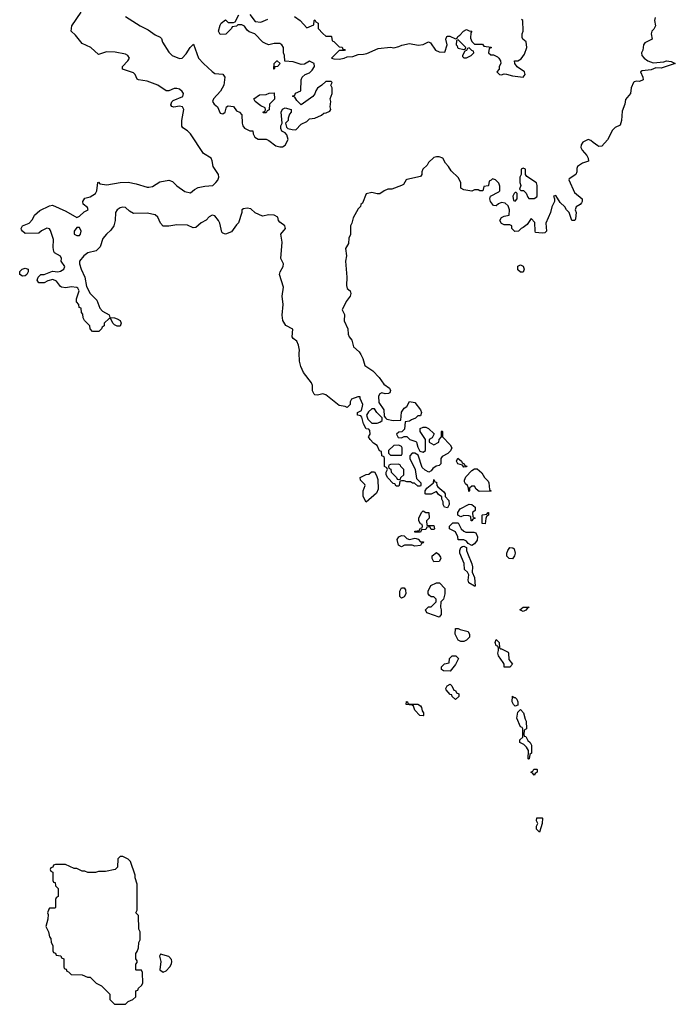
# Model space of a CAD drawing. Header units: inches. Extents: x 2473073 to 2657680, y 705365 to 849016.
# Tile 18 of 151: x 2571269 to 2576114, y 720014 to 727295. Entities that reach past the tile are written whole.
import ezdxf

# ---------------------------------------------------------------- set-up
doc = ezdxf.new("R2010")
doc.units = ezdxf.units.IN
doc.header["$MEASUREMENT"] = 0
doc.layers.add('C5772', color=7, linetype='Continuous')

msp = doc.modelspace()

# ---------------------------------------------------------------- linework, layer by layer
at = {"layer": 'C5772', "color": 5, "elevation": 40}
for points in [[(2575965.5, 727310), (2575960.5, 727290), (2575967.3, 727250), (2575955.5, 727224.5), (2575941, 727210), (2575936, 727190), (2575942, 727150), (2575890, 727124), (2575878.8, 727110), (2575874, 727070), (2575864.7, 727050), (2575866.8, 727030), (2575883, 727010), (2575910, 726990.6), (2575950, 726974.8), (2576030, 726984), (2576050, 726990.4), (2576084.7, 726984.7), (2576114, 726970), (2576010, 726936), (2575970, 726938), (2575935.5, 726924.5), (2575870, 726917.2), (2575858, 726910), (2575874.8, 726870), (2575876, 726850), (2575850, 726837.2), (2575830, 726839.3), (2575810, 726836), (2575806, 726830), (2575788.4, 726790), (2575782.8, 726750), (2575746, 726706), (2575741, 726670), (2575722, 726618), (2575717.1, 726550), (2575705.8, 726514.2), (2575670, 726497.6), (2575650, 726477), (2575614, 726406), (2575570, 726359), (2575550, 726357.2), (2575541.5, 726361.5), (2575505.8, 726385.8), (2575490, 726402.7), (2575470, 726409.3), (2575430, 726388.7), (2575418.8, 726370), (2575414.8, 726350), (2575426, 726330), (2575461, 726290), (2575471, 726270), (2575472, 726250), (2575427.1, 726232.9), (2575392, 726210), (2575386, 726194), (2575386, 726170), (2575378, 726150), (2575330, 726118), (2575326.8, 726110), (2575370, 726018), (2575424.7, 725970), (2575424.7, 725950), (2575419.8, 725940.2), (2575410, 725928), (2575382, 725910), (2575374, 725890), (2575382, 725870), (2575376.9, 725823.1), (2575371.1, 725808.9), (2575349, 725810), (2575328.7, 725870), (2575308.7, 725890), (2575298, 725910), (2575263.1, 725943.1), (2575230, 725995.3), (2575214, 725990), (2575222, 725970), (2575222, 725950), (2575200.7, 725910), (2575190.5, 725869.5), (2575158, 725790), (2575162, 725730), (2575150, 725718), (2575130, 725715.3), (2575082, 725722), (2575078, 725730), (2575076.4, 725796.4), (2575050, 725826), (2575018.8, 725781.2), (2574990, 725758), (2574974, 725750), (2574954, 725730), (2574928.4, 725728.4), (2574906, 725750), (2574906, 725770), (2574890, 725778), (2574850, 725778), (2574828.9, 725788.9), (2574818, 725810), (2574828.4, 725831.6), (2574850, 725842), (2574886, 725850), (2574888.7, 725890), (2574879, 725919), (2574857.2, 725937.2), (2574830, 725942), (2574806.4, 725933.6), (2574790, 725918), (2574770, 725922), (2574749.4, 725949.4), (2574744, 725970), (2574748.9, 725991.1), (2574810, 726022), (2574818, 726030), (2574816.4, 726063.6), (2574810, 726086), (2574786, 726110), (2574762, 726118), (2574752.7, 726107.3), (2574738, 726102), (2574734, 726070), (2574730, 726066), (2574698, 726062), (2574691.6, 726028.4), (2574668.9, 726028.9), (2574658, 726038), (2574630, 726038), (2574610, 726028), (2574550, 726038), (2574528.7, 726050), (2574528.7, 726090), (2574510, 726128), (2574456.4, 726176.4), (2574438, 726210), (2574414.6, 726234.6), (2574395.3, 726270), (2574370, 726282), (2574350, 726282), (2574330, 726275.3), (2574290, 726238), (2574279.9, 726220.1), (2574248, 726190), (2574240.7, 726170), (2574241, 726150), (2574230, 726135.3), (2574130, 726112.3), (2574124.7, 726110), (2574104.7, 726075.3), (2574091.6, 726068.4), (2574018, 726042), (2573990, 726042), (2573962, 726030), (2573930, 726008), (2573910, 726008), (2573870, 726017.2), (2573830, 726008), (2573802, 725938), (2573790, 725928), (2573786.2, 725913.8), (2573770, 725896), (2573734, 725830), (2573724, 725790), (2573714, 725770), (2573713.2, 725706.8), (2573700.7, 725679.3), (2573699.1, 725640.9), (2573676.8, 725603.2), (2573682.8, 725550), (2573675.6, 725510), (2573686.7, 725390), (2573684.4, 725330), (2573690, 725306), (2573711.1, 725291.1), (2573716, 725270), (2573711, 725250), (2573680.7, 725210), (2573651.3, 725150), (2573670, 725114), (2573667.9, 725067.9), (2573694, 725010), (2573696.3, 724970), (2573704, 724950), (2573724, 724924), (2573736.9, 724876.9), (2573778, 724838), (2573790, 724818), (2573803.8, 724790), (2573818.5, 724738.5), (2573878.5, 724698.5), (2573926, 724650), (2573959.8, 724599.8), (2574002, 724570), (2574010, 724554), (2574003.6, 724536.4), (2573994, 724530), (2573969.2, 724529.2), (2573945.4, 724534.6), (2573930, 724528), (2573921, 724510), (2573924, 724464), (2573958.8, 724410), (2573962, 724362), (2573971.3, 724351.3), (2573982, 724342), (2574030, 724330.8), (2574086, 724334), (2574090, 724392), (2574110, 724422), (2574130, 724434), (2574150, 724472), (2574190, 724464.7), (2574232, 724410), (2574238, 724390), (2574230, 724366), (2574210, 724366), (2574192.7, 724347.3), (2574163.6, 724336.4), (2574150, 724326), (2574118, 724322), (2574112.7, 724267.3), (2574092.7, 724247.3), (2574070, 724246), (2574054, 724230), (2574065.4, 724205.4), (2574090, 724202), (2574110, 724214), (2574130, 724214), (2574151.1, 724191.1), (2574196, 724176), (2574202, 724170), (2574210, 724134), (2574224.7, 724104.7), (2574250, 724098), (2574268, 724110), (2574268, 724190), (2574228, 724250), (2574227.3, 724272.7), (2574250, 724282), (2574270, 724282), (2574291.1, 724271.1), (2574332.7, 724232.7), (2574316.9, 724203.1), (2574294, 724190), (2574294, 724170), (2574330, 724152), (2574366, 724170), (2574368.4, 724191.6), (2574386, 724210), (2574386, 724250), (2574390, 724254), (2574394, 724250), (2574394, 724210), (2574451.1, 724151.1), (2574462, 724130), (2574452.7, 724107.3), (2574432.7, 724087.3), (2574390, 724066), (2574382, 724050), (2574382, 724010), (2574370, 723998), (2574346.4, 723993.6), (2574322.8, 723977.2), (2574310, 723958), (2574292, 723948), (2574264.7, 723964.7), (2574244, 723984), (2574214.6, 724074.6), (2574190, 724089), (2574170, 724088.7), (2574151.3, 724070), (2574151.3, 724050), (2574192, 723970), (2574202, 723902), (2574234, 723870), (2574234, 723850), (2574230, 723846), (2574210, 723846), (2574187.3, 723867.3), (2574172.7, 723867.3), (2574156.4, 723876.4), (2574130, 723878), (2574110, 723886), (2574090, 723886), (2574078, 723882), (2574074, 723850), (2574070, 723846), (2574050, 723846), (2574042, 723862), (2574030, 723866), (2573990, 723906), (2573978, 723930), (2573978, 723950), (2573986, 723970), (2573982, 723982), (2573966, 723990), (2573966, 724050), (2573962, 724062), (2573946, 724070), (2573942, 724102), (2573927.3, 724107.3), (2573910, 724146), (2573883.1, 724163.1), (2573858, 724190), (2573846, 724210), (2573858, 724230), (2573856.4, 724256.4), (2573850, 724266), (2573828.4, 724268.4), (2573810, 724306), (2573796.4, 724356.4), (2573790, 724366), (2573766, 724370), (2573766, 724390), (2573795.3, 724404.7), (2573803.1, 724436.9), (2573804, 724450), (2573786, 724494), (2573786, 724506), (2573767.3, 724507.3), (2573722, 724490), (2573712, 724470), (2573711.6, 724448.4), (2573690, 724428), (2573675.3, 724435.3), (2573630, 724441.2), (2573530, 724520.9), (2573510, 724529.4), (2573470, 724519.3), (2573450, 724521.2), (2573445.6, 724525.6), (2573433.2, 724550), (2573432.3, 724590), (2573426, 724610), (2573365.4, 724685.4), (2573346, 724730), (2573337.2, 724770), (2573334, 724830), (2573337.2, 724850), (2573329.1, 724889.1), (2573318, 724918), (2573290, 724938), (2573282, 724950), (2573287.3, 725007.3), (2573234.5, 725034.5), (2573214.5, 725070), (2573209.3, 725110), (2573216, 725190), (2573209.5, 725250), (2573217.5, 725317.5), (2573189, 725410), (2573193.2, 725430), (2573215.3, 725470), (2573218, 725490), (2573198, 725530), (2573209.3, 725650), (2573198, 725710), (2573233.2, 725750), (2573228, 725770), (2573190, 725798), (2573182, 725810), (2573175.3, 725835.3), (2573149.1, 725849.1), (2573110, 725853.2), (2573063.1, 725843.1), (2573010, 725866), (2572977.2, 725897.2), (2572950, 725901.2), (2572922.8, 725897.2), (2572911.3, 725888.7), (2572911, 725870), (2572886, 725794), (2572870, 725778), (2572834.4, 725725.6), (2572790, 725708.7), (2572770, 725715.3), (2572763.7, 725723.7), (2572749, 725790), (2572739, 725810), (2572710, 725844), (2572690, 725849), (2572670, 725837.2), (2572647.3, 725812.7), (2572610, 725794), (2572570, 725759), (2572550, 725755.3), (2572510, 725776), (2572430, 725777.2), (2572370, 725768), (2572330, 725768), (2572308.7, 725790), (2572290, 725835.3), (2572270, 725853.2), (2572210, 725865.2), (2572110, 725862.7), (2572079.5, 725879.5), (2572050, 725905.2), (2572030, 725909.2), (2572010, 725904), (2571990, 725889.2), (2571976.3, 725870), (2571973.4, 725810), (2571964, 725770), (2571942, 725738), (2571910, 725709), (2571884.1, 725675.9), (2571863.5, 725616.5), (2571834, 725586), (2571772, 725570), (2571742, 725550), (2571711.3, 725510), (2571711.3, 725490), (2571722.8, 725450), (2571750.5, 725390.5), (2571763, 725323), (2571790.5, 725270.5), (2571839.8, 725219.8), (2571862, 725162), (2571879.6, 725139.6), (2571930, 725112), (2571934, 725094), (2571970, 725091.3), (2571990, 725082), (2572010.7, 725070.7), (2572018, 725050), (2572010, 725028), (2571990, 725028), (2571970, 725038), (2571958, 725050), (2571942, 725082), (2571930, 725086), (2571894, 725050), (2571894, 725030), (2571878, 725022), (2571874, 725010), (2571854, 724990), (2571806, 724990), (2571788.4, 725008.4), (2571786, 725030), (2571748, 725070), (2571738, 725090), (2571736.4, 725116.4), (2571726, 725130), (2571722, 725162), (2571707.3, 725167.3), (2571706, 725190), (2571688, 725208), (2571688.7, 725230), (2571708.7, 725290), (2571698, 725310), (2571690, 725315.3), (2571650, 725319), (2571610, 725313.2), (2571578, 725318), (2571570, 725322), (2571541.2, 725361.2), (2571513.6, 725373.6), (2571476, 725364), (2571448.4, 725348.4), (2571410, 725348.7), (2571398, 725370), (2571406, 725390), (2571426, 725410), (2571450, 725411.3), (2571510, 725436), (2571550, 725431), (2571570, 725436), (2571595.3, 725450), (2571602, 725470), (2571575.3, 725510), (2571578, 725530), (2571570, 725546), (2571526, 725570), (2571520.4, 725580.4), (2571515.3, 725610), (2571519.3, 725670), (2571497.2, 725737.2), (2571488.9, 725748.9), (2571470, 725753.2), (2571430, 725734), (2571410, 725715.3), (2571310, 725714), (2571288.7, 725730), (2571282, 725742), (2571279, 725750), (2571288.7, 725770), (2571338, 725790), (2571363.1, 725816.9), (2571378, 725850), (2571416.5, 725883.5), (2571490, 725918.8), (2571510, 725924), (2571610, 725878), (2571690, 725832), (2571710, 725842), (2571744.7, 725875.3), (2571775.3, 725890), (2571770, 725906), (2571738, 725930), (2571735.3, 725950), (2571750, 725974), (2571790, 725984.7), (2571828.7, 726010), (2571839, 726030), (2571846, 726090), (2571850, 726094), (2571862, 726082), (2571913.7, 726073.7), (2572010, 726090.5), (2572070, 726094), (2572130, 726081.6), (2572210, 726056.4), (2572223.3, 726056.7), (2572250, 726061.6), (2572304.5, 726095.5), (2572370, 726107.7), (2572399, 726099), (2572430, 726065.5), (2572490, 726025.5), (2572530, 726014.8), (2572560.2, 726039.8), (2572586.6, 726053.4), (2572635.9, 726064.1), (2572695.3, 726070), (2572719, 726090), (2572732.1, 726107.9), (2572741.2, 726130), (2572738, 726150), (2572698.4, 726210), (2572691.2, 726251.2), (2572682.7, 726270), (2572626.5, 726306.5), (2572532, 726450), (2572510, 726472.3), (2572475.1, 726495.1), (2572466.6, 726506.6), (2572466.6, 726550), (2572480.5, 726630), (2572472.3, 726650), (2572450, 726654.5), (2572407.2, 726647.2), (2572393.2, 726653.2), (2572386, 726666), (2572392.7, 726687.3), (2572402, 726698), (2572474.2, 726725.8), (2572479.5, 726750), (2572470, 726765.2), (2572450, 726780.9), (2572430, 726786), (2572410, 726785.2), (2572370.7, 726769.3), (2572350, 726769.3), (2572290, 726812), (2572210, 726840.9), (2572146, 726850), (2572136.4, 726856.4), (2572122, 726890), (2572110, 726902), (2572028, 726930), (2572028.7, 726950), (2572068.7, 726990), (2572079, 727010), (2572068.7, 727030), (2572050, 727041.2), (2571974.8, 727054.8), (2571910, 727057.2), (2571850, 727038), (2571794, 727090), (2571730, 727119), (2571680.1, 727180.1), (2571648, 727210), (2571654, 727250), (2571724, 727350)], [(2572050, 727318), (2572158, 727250), (2572218.8, 727218.8), (2572270, 727182.8), (2572306.8, 727166.8), (2572316, 727156), (2572324, 727130), (2572370, 727056), (2572396, 727030), (2572450, 727006.8), (2572470, 727011.3), (2572498.6, 727041.4), (2572528, 727090), (2572554, 727114), (2572591, 727010), (2572626.8, 726970), (2572690, 726911), (2572710, 726898), (2572770, 726891), (2572784.7, 726870), (2572778, 726810), (2572753.7, 726766.3), (2572701, 726710), (2572694.8, 726690), (2572706.8, 726670), (2572731.3, 726650), (2572750, 726604.7), (2572770, 726598), (2572788, 726610), (2572798, 726650), (2572810, 726658), (2572850, 726652), (2572870, 726622), (2572894, 726610), (2572911.6, 726591.6), (2572912, 726530), (2572918, 726510), (2572930, 726492), (2572970, 726474), (2572992.7, 726472.7), (2572994, 726450), (2573005.4, 726425.4), (2573030, 726412), (2573090, 726412), (2573110, 726402), (2573162.5, 726362.5), (2573190, 726354.8), (2573210, 726354.8), (2573230, 726366), (2573253.2, 726410), (2573243.1, 726443.1), (2573230, 726458), (2573206, 726470), (2573198, 726490), (2573198, 726510), (2573208, 726530), (2573202, 726610), (2573210, 726634), (2573230, 726642), (2573274, 726630), (2573274, 726610), (2573263.6, 726596.4), (2573252.7, 726567.3), (2573252, 726550), (2573232, 726530), (2573241, 726501), (2573251.1, 726491.1), (2573282, 726482), (2573310, 726481), (2573350, 726522), (2573390, 726542), (2573410, 726562), (2573450, 726566.8), (2573498, 726590), (2573515.3, 726604.7), (2573534, 726606), (2573560.4, 726619.6), (2573568, 726630), (2573562, 726650), (2573568, 726690), (2573562, 726710), (2573578, 726750), (2573578, 726790), (2573568, 726812), (2573578, 726830), (2573570, 726838), (2573530, 726838), (2573502, 726810), (2573470, 726788), (2573458, 726770), (2573450, 726746), (2573434, 726726), (2573350, 726666), (2573316.4, 726696.4), (2573302, 726722), (2573286, 726730), (2573302, 726738), (2573307.3, 726752.7), (2573346, 726770), (2573348, 726850), (2573355.3, 726870), (2573378, 726890), (2573410, 726902), (2573430, 726922), (2573448, 726950), (2573446, 726970), (2573410, 726988), (2573374, 726966), (2573350, 726962.7), (2573290, 726984), (2573228, 726988), (2573226, 727030), (2573218, 727050), (2573218, 727090), (2573206, 727110), (2573190, 727118), (2573150, 727118), (2573110, 727108.7), (2573090, 727115.3), (2573066, 727130), (2573006, 727190), (2572964.7, 727204.7), (2572950, 727218), (2572930, 727248), (2572910, 727258), (2572882, 727258), (2572870, 727246), (2572838, 727242), (2572834, 727230), (2572792, 727188), (2572750, 727186), (2572738, 727210), (2572750, 727254), (2572758, 727270), (2572790, 727294), (2572810, 727274), (2572850, 727274), (2572862, 727278), (2572888, 727332)], [(2572970, 727334), (2573010, 727282), (2573050, 727276), (2573102, 727298)], [(2573299.8, 727319.8), (2573342, 727290), (2573390, 727234), (2573442, 727258), (2573446, 727290), (2573450, 727294), (2573458, 727278), (2573474, 727270), (2573474, 727230), (2573510, 727192), (2573530, 727174), (2573570, 727174), (2573574, 727170), (2573578, 727138), (2573590, 727134), (2573630, 727094), (2573651.6, 727091.6), (2573658, 727078), (2573674, 727074), (2573670, 727068), (2573630, 727068), (2573574, 727010), (2573590, 727004.7), (2573630, 727002.8), (2573666, 727010), (2573690, 727021), (2573730, 727022.8), (2573770, 727038.8), (2573810, 727039.1), (2573835.1, 727044.9), (2573919, 727081), (2574010, 727090.8), (2574032.9, 727087.1), (2574070, 727096), (2574092.9, 727107.1), (2574150, 727118.8), (2574213.6, 727106.4), (2574250, 727112), (2574290, 727132), (2574303.6, 727123.6), (2574342, 727070), (2574370, 727058), (2574410, 727054), (2574428, 727110), (2574418, 727150), (2574426, 727170), (2574430, 727174), (2574447.3, 727172.7), (2574490, 727154), (2574502, 727158), (2574506, 727170), (2574520.4, 727179.6), (2574548.9, 727211.1), (2574570, 727222), (2574590, 727212), (2574611.3, 727211.3), (2574602, 727198), (2574599.6, 727159.6), (2574610, 727134), (2574630, 727114), (2574690, 727114), (2574698, 727098), (2574752.7, 727092.7), (2574752.7, 727087.3), (2574738, 727082), (2574734, 727050), (2574750, 727034), (2574770, 727034), (2574799.8, 727019.8), (2574811, 727011), (2574821, 726990), (2574824.7, 726970), (2574812, 726950), (2574812, 726928), (2574794, 726910), (2574814, 726890), (2574830, 726886.8), (2574850, 726894), (2574867.3, 726892.7), (2574910, 726879.1), (2574988.9, 726871.1), (2575004, 726890), (2574999, 726910), (2574945.6, 726945.6), (2574928, 726970), (2574926, 726990), (2574950, 726991.3), (2574974.8, 727005.2), (2574998.9, 727041.1), (2575016.2, 727090), (2575012, 727132), (2574988, 727150), (2574983.1, 727163.1), (2574982, 727190), (2574988.9, 727211.1), (2574988, 727288), (2574976.4, 727296.4)]]:
    msp.add_lwpolyline(points, dxfattribs=at)
at = {"layer": 'C5772', "color": 5}
for points, elevation in [([(2574510, 727146), (2574498, 727142), (2574494, 727110), (2574502, 727102), (2574504.7, 727090), (2574510, 727084.7), (2574550, 727074), (2574562, 727078), (2574566, 727090)], 40), ([(2574590, 727086), (2574578, 727082), (2574570, 727066), (2574558, 727062), (2574542, 727030), (2574542, 727022), (2574550, 727014), (2574570, 727014), (2574590, 727022), (2574606, 727030), (2574626, 727050), (2574622, 727062), (2574610, 727066)], 40), ([(2573150, 726928.7), (2573146, 726930), (2573148.4, 726971.6), (2573168.4, 726991.6), (2573171.6, 726991.6), (2573194, 726970), (2573174, 726950), (2573154, 726946)], 40), ([(2573070, 726606), (2573066, 726610), (2573082, 726618), (2573086, 726630), (2573082, 726642), (2573050, 726658), (2573008, 726690), (2572998, 726710), (2573040.4, 726739.6), (2573090, 726742), (2573112.7, 726752.7), (2573150, 726754), (2573151.6, 726708.4), (2573114, 726670), (2573111.6, 726628.4), (2573098, 726622), (2573090, 726606)], 40), ([(2574990, 726198), (2574974, 726190), (2574974, 726150), (2574964.7, 726130), (2574964.7, 726090), (2574972, 726070), (2574962, 726042), (2574972.7, 726032.7), (2574991.6, 726031.6), (2575012.7, 726012.7), (2575023.6, 725983.6), (2575032.7, 725972.7), (2575070, 725972), (2575090, 725984.7), (2575093.6, 725993.6), (2575094, 726070), (2575088.9, 726088.9), (2575016.4, 726136.4), (2575006, 726150), (2575006, 726190)], 40), ([(2574938, 726018), (2574930, 726018), (2574922, 726010), (2574914, 725990), (2574918, 725958), (2574930, 725954), (2574946, 725970), (2574946, 726010)], 40), ([(2571710, 725758), (2571690, 725758), (2571671.3, 725730), (2571672, 725710), (2571690, 725698), (2571710, 725698), (2571719, 725710), (2571724, 725730)], 40), ([(2574970, 725428), (2574950, 725446), (2574950, 725472), (2574970, 725482), (2574990, 725472), (2574998, 725450), (2574990, 725428.7)], 40), ([(2571290, 725398), (2571268.7, 725410), (2571270, 725434), (2571286, 725450), (2571310, 725458), (2571331, 725451), (2571332, 725430), (2571322, 725410), (2571310, 725402)], 40), ([(2573890, 724418), (2573870, 724418), (2573845.4, 724394.6), (2573831.3, 724370), (2573842, 724342), (2573870, 724311.3), (2573910, 724311), (2573930, 724318), (2573948, 724330), (2573948, 724350), (2573908.7, 724390)], 40), ([(2574070, 724148), (2574032.7, 724147.3), (2573994, 724110), (2573994, 724090), (2574010, 724074), (2574090, 724074), (2574095.3, 724084.7), (2574095.3, 724130), (2574090, 724138)], 40), ([(2574550, 723986), (2574542, 724002), (2574508, 724010), (2574498, 724030), (2574507.3, 724052.7), (2574534, 724030), (2574538, 724018), (2574554, 724010), (2574558, 723998), (2574572.7, 723992.7), (2574570, 723988)], 40), ([(2573830, 723726), (2573808, 723770), (2573808, 723810), (2573822, 723850), (2573819, 723859), (2573788, 723890), (2573786, 723910), (2573828.4, 723931.6), (2573850, 723934), (2573868.4, 723951.6), (2573890, 723952), (2573905.4, 723925.4), (2573915.3, 723895.3), (2573917.3, 723822.7), (2573906, 723794)], 40), ([(2574067.3, 724007.3), (2574010, 724006), (2573998, 724002), (2573994, 723990), (2573998, 723978), (2574012, 723972), (2574014, 723950), (2574054, 723910), (2574058, 723898), (2574070, 723894), (2574082, 723898), (2574086, 723910), (2574108, 723930), (2574108, 723970), (2574086, 723990), (2574082, 724002)], 40), ([(2574665.2, 723805.2), (2574643.1, 723823.1), (2574630, 723846), (2574610, 723846), (2574594, 723830), (2574594, 723810), (2574587.3, 723807.3), (2574586, 723830), (2574578, 723850), (2574563.1, 723863.1), (2574556.4, 723876.4), (2574555.3, 723890), (2574564.7, 723915.3), (2574610, 723962), (2574630, 723974), (2574650, 723974), (2574683.6, 723943.6), (2574704.7, 723910), (2574730, 723882), (2574736, 723870), (2574742, 723822), (2574754, 723810), (2574750, 723808)], 40), ([(2574430, 723686), (2574408, 723690), (2574398, 723710), (2574398, 723730), (2574388, 723750), (2574387.3, 723767.3), (2574363.1, 723783.1), (2574350, 723806), (2574310, 723786), (2574270, 723786), (2574266, 723790), (2574266, 723810), (2574278, 723830), (2574326, 723870), (2574330, 723894), (2574338, 723878), (2574350, 723874), (2574351.3, 723851.3), (2574359.6, 723839.6), (2574403.6, 723803.6), (2574412, 723790), (2574412, 723770), (2574439.6, 723739.6), (2574442, 723710)], 40), ([(2574290, 723554), (2574330, 723554), (2574334, 723530), (2574330, 723526), (2574310, 723526), (2574302, 723542), (2574290, 723546), (2574278, 723542), (2574270, 723526), (2574238, 723522), (2574230, 723506), (2574190, 723506), (2574188, 723510), (2574190, 723514), (2574222, 723518), (2574230, 723534), (2574242, 723538), (2574246, 723550), (2574242, 723562), (2574230, 723566), (2574218, 723590), (2574218, 723610), (2574238, 723650), (2574250, 723662), (2574270, 723652), (2574291.6, 723651.6), (2574294, 723610), (2574274, 723590), (2574278, 723558)], 40), ([(2574610, 723588), (2574606, 723590), (2574602, 723622), (2574587.3, 723627.3), (2574550, 723628), (2574530, 723618), (2574506, 723630), (2574506, 723650), (2574523.1, 723676.9), (2574590, 723712), (2574611, 723711), (2574634, 723690), (2574634, 723666), (2574614, 723650), (2574618, 723618), (2574634, 723610), (2574618, 723602)], 40), ([(2574710, 723568), (2574686, 723570), (2574686, 723630), (2574690, 723634), (2574722, 723638), (2574730, 723652), (2574734, 723650), (2574734, 723630), (2574718, 723622), (2574712.7, 723607.3)], 40), ([(2574564.7, 723504.7), (2574625.4, 723505.4), (2574639.8, 723499.8), (2574651.1, 723471.1), (2574650, 723446), (2574630, 723418), (2574610, 723408), (2574582, 723422), (2574570, 723438), (2574550, 723448), (2574508.9, 723448.9), (2574508, 723470), (2574488.4, 723508.4), (2574446, 723530), (2574446, 723550), (2574470, 723574), (2574510, 723574), (2574532, 723530), (2574550, 723512)], 40), ([(2574150, 723452), (2574190, 723462), (2574199.6, 723459.6), (2574212.7, 723452.7), (2574230, 723434), (2574252.7, 723432.7), (2574250, 723426), (2574238, 723422), (2574230, 723406), (2574190, 723402), (2574168.4, 723408.4), (2574111.6, 723408.4), (2574090, 723398), (2574068.7, 723408.7), (2574058, 723450), (2574070, 723472), (2574090, 723481), (2574110, 723478), (2574130, 723458)], 40), ([(2574630, 723106), (2574588.7, 723130), (2574582, 723150), (2574588, 723190), (2574578, 723210), (2574555.3, 723230), (2574554.6, 723274.6), (2574522, 723350), (2574522, 723370), (2574528.9, 723391.1), (2574540.4, 723399.6), (2574550, 723402), (2574572, 723392), (2574572, 723370), (2574578, 723350), (2574611.1, 723271.1), (2574616, 723250), (2574612, 723210), (2574630.7, 723170.7), (2574634, 723106)], 40), ([(2574910, 723308), (2574886, 723310), (2574868.9, 723328.9), (2574869.1, 723350.9), (2574875.3, 723370), (2574890, 723391.3), (2574914, 723390), (2574922, 723382), (2574930.9, 723350.9), (2574924.7, 723330)], 40), ([(2574330, 723286), (2574318, 723310), (2574318, 723330), (2574350, 723354), (2574363.6, 723343.6), (2574379.6, 723319.6), (2574382, 723310), (2574370, 723288)], 40), ([(2574090, 723018), (2574078, 723030), (2574078, 723070), (2574090, 723094), (2574110, 723094), (2574119.6, 723079.6), (2574122, 723050), (2574110, 723026)], 40), ([(2574370, 722878), (2574285.6, 722905.6), (2574278, 722910), (2574268, 722930), (2574290, 722952), (2574310, 722954), (2574346, 722990), (2574346, 723010), (2574330, 723026), (2574310, 723026), (2574296.4, 723036.4), (2574288, 723050), (2574288, 723070), (2574308, 723110), (2574350, 723131.3), (2574370.9, 723130.9), (2574411.3, 723090), (2574411.3, 723050), (2574402, 723010), (2574382, 722990), (2574378, 722950), (2574384.7, 722930), (2574383.6, 722896.4)], 40), ([(2574990, 722918), (2574966, 722930), (2574990, 722951.3), (2575034, 722950), (2575018, 722942), (2575010, 722928)], 40), ([(2574530, 722698), (2574510, 722706), (2574488, 722750), (2574490, 722794), (2574510, 722794), (2574524.7, 722784.7), (2574582, 722770), (2574592, 722748), (2574594, 722730), (2574570, 722706), (2574550, 722698)], 40), ([(2574822, 722642), (2574830, 722642), (2574878, 722618), (2574882, 722610), (2574883.6, 722563.6), (2574912, 722530), (2574890, 722508), (2574850, 722506), (2574848, 722530), (2574842, 722542), (2574808, 722590), (2574802, 722610), (2574808, 722630), (2574807.3, 722647.3), (2574802, 722662), (2574790, 722666), (2574782, 722690), (2574789.2, 722710.8), (2574811.3, 722690), (2574814, 722650)], 40), ([(2574450, 722478), (2574400.4, 722480.4), (2574386, 722490), (2574386, 722510), (2574408.4, 722531.6), (2574442, 722538), (2574446, 722570), (2574466, 722590), (2574492, 722592), (2574512, 722570), (2574490, 722526)], 40), ([(2574490, 722268), (2574466, 722290), (2574462, 722302), (2574450, 722306), (2574420.4, 722340.4), (2574418, 722350), (2574428, 722370), (2574450, 722382), (2574462, 722370), (2574478, 722338), (2574490, 722334), (2574498, 722318), (2574514, 722310), (2574514, 722290)], 40), ([(2574922, 722282), (2574930, 722282), (2574942, 722270), (2574951.1, 722251.1), (2574950, 722226), (2574930, 722218), (2574918, 722230), (2574908, 722250), (2574910, 722292)], 40), ([(2574152.7, 722232.7), (2574210, 722234), (2574230, 722222), (2574238, 722210), (2574243.6, 722183.6), (2574254, 722170), (2574254, 722150), (2574250, 722148), (2574226, 722150), (2574188, 722190), (2574178, 722218), (2574170, 722226), (2574126, 722230), (2574127.3, 722252.7), (2574134, 722250), (2574138, 722238)], 40), ([(2575030, 721826), (2575026, 721830), (2575028, 721890), (2575015.3, 721915.3), (2574995.3, 721935.3), (2574966, 721950), (2574966, 721970), (2574986, 721990), (2574986, 722050), (2574982, 722062), (2574970, 722066), (2574942, 722130), (2574950, 722174), (2574970, 722194), (2574992, 722170), (2575003.6, 722123.6), (2575012.7, 722107.3), (2575014, 722050), (2574998, 722042), (2574994, 722010), (2574998, 721998), (2575010, 721994), (2575024.7, 721964.7), (2575042, 721950), (2575052, 721930), (2575052, 721870), (2575038, 721862), (2575034, 721830)], 40), ([(2575070, 721708), (2575062, 721722), (2575046, 721730), (2575062, 721738), (2575067.3, 721752.7), (2575090, 721754), (2575094, 721750), (2575094, 721730), (2575078, 721722)], 40), ([(2575110, 721288), (2575089.1, 721309.1), (2575089.1, 721330.9), (2575098, 721350), (2575088.7, 721370), (2575090, 721394), (2575130, 721394), (2575132, 721390), (2575131.3, 721350)], 40), ([(2572030, 721106), (2572010, 721106), (2571994, 721090), (2571991.6, 721028.4), (2571974, 721010), (2571903.6, 720996.4), (2571850, 720995.3), (2571828.4, 720988.4), (2571771.6, 720988.4), (2571750, 720998), (2571730, 720998), (2571690, 721018), (2571670, 721018), (2571607.3, 721047.3), (2571532.7, 721047.3), (2571518, 721042), (2571512.7, 721027.3), (2571498, 721022), (2571494, 721010), (2571498, 720998), (2571514, 720990), (2571514, 720930), (2571518, 720918), (2571530, 720914), (2571534, 720890), (2571554, 720870), (2571554, 720810), (2571538, 720802), (2571534, 720790), (2571534, 720730), (2571530, 720726), (2571490, 720726), (2571483.6, 720716.4), (2571474, 720690), (2571478, 720678), (2571476.9, 720643.1), (2571462, 720590), (2571482, 720550), (2571490, 720514), (2571499.6, 720499.6), (2571502, 720470), (2571514, 720450), (2571514, 720410), (2571518, 720398), (2571532.7, 720392.7), (2571538, 720378), (2571572.7, 720372.7), (2571578, 720358), (2571594, 720350), (2571594, 720290), (2571598, 720278), (2571612.7, 720272.7), (2571618, 720258), (2571630, 720254), (2571650, 720234), (2571730, 720232), (2571770, 720214), (2571790, 720214), (2571834, 720170), (2571874, 720150), (2571934, 720090), (2571934, 720050), (2571970, 720014), (2572050, 720014), (2572070, 720034), (2572106, 720050), (2572126, 720070), (2572127.3, 720112.7), (2572142, 720118), (2572147.3, 720132.7), (2572170, 720154), (2572178, 720170), (2572175.3, 720250), (2572170, 720266), (2572130, 720266), (2572126, 720270), (2572126, 720310), (2572138, 720322), (2572136.4, 720336.4), (2572126, 720350), (2572126, 720390), (2572136.4, 720403.6), (2572147.3, 720432.7), (2572148, 720470), (2572158, 720490), (2572158, 720550), (2572148, 720570), (2572146, 720670), (2572126, 720690), (2572138, 720710), (2572136.4, 720903.6), (2572122, 720950), (2572122, 720970), (2572088, 721070), (2572070, 721088), (2572050, 721098)], 60), ([(2572310, 720386), (2572302, 720370), (2572311.3, 720331.3), (2572304.7, 720270), (2572330, 720252), (2572350, 720262), (2572378, 720290), (2572390, 720314), (2572394, 720330), (2572390, 720346), (2572370, 720368)], 60)]:
    msp.add_lwpolyline(points, close=True, dxfattribs=dict(at, elevation=elevation))

doc.saveas('drawing.dxf')
